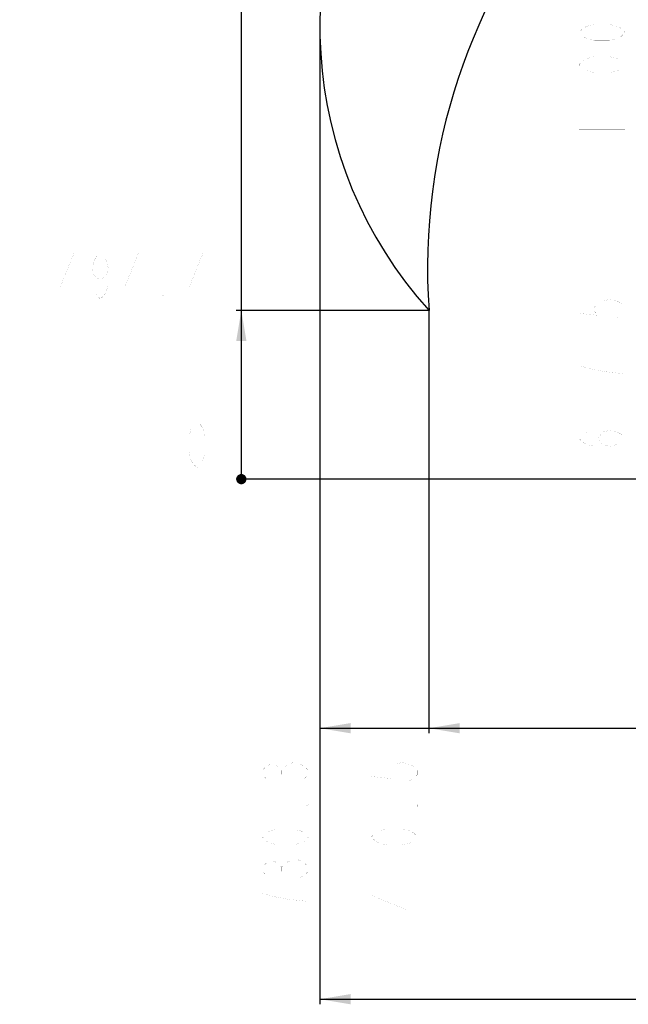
# Model space of a CAD drawing. Header units: millimetres. Extents: x 0 to 17835, y 0 to 12615.
# Tile 53 of 85: x 7096 to 8880, y 4523 to 7409. Entities that reach past the tile are written whole.
import ezdxf

# ---------------------------------------------------------------- set-up
doc = ezdxf.new("R2010")
doc.units = ezdxf.units.MM
doc.header["$LTSCALE"] = 980.925
doc.layers.get('0').update_dxf_attribs({"linetype": 'CONTINUOUS'})
doc.layers.add('运动范围-老_DXF_BALLOON', color=7, linetype='CONTINUOUS')
doc.layers.add('运动范围-老_DXF_DIMENSION', color=7, linetype='CONTINUOUS')
doc.styles.get("Standard").update_dxf_attribs({"font": 'txt', "width": 0.7})
doc.dimstyles.new('DIMSTYLE_10', dxfattribs={"dimtxt": 135, "dimasz": 90, "dimexe": 1, "dimexo": 0, "dimgap": 2.25, "dimtad": 1, "dimdec": 1, "dimdsep": 46, "dimtxsty": 'Standard', "dimblk": '_FILLED', "dimblk1": '_FILLED', "dimblk2": '_FILLED', "dimcen": 0.09, "dimclrt": 5, "dimazin": 2, "dimtp": 2, "dimtm": 2, "dimtfac": 1, "dimtdec": 1, "dimtofl": 0, "dimtmove": 0, "dimatfit": 3, "dimldrblk": '_FILLED', "dimfxl": 0, "dimtolj": 1, "dimarcsym": 0})
doc.dimstyles.new('DIMSTYLE_11', dxfattribs={"dimtxt": 135, "dimasz": 90, "dimexe": 1, "dimexo": 0, "dimgap": 2.25, "dimtad": 0, "dimtih": 1, "dimtoh": 1, "dimdec": 1, "dimdsep": 46, "dimtxsty": 'Standard', "dimblk": '_FILLED', "dimblk1": '_FILLED', "dimblk2": '_FILLED', "dimcen": 0.09, "dimclrt": 5, "dimazin": 2, "dimtp": 1.2, "dimtm": 1.2, "dimtfac": 1, "dimtdec": 0, "dimtofl": 0, "dimtmove": 0, "dimatfit": 3, "dimldrblk": '_FILLED', "dimfxl": 0, "dimtolj": 1, "dimarcsym": 0})
doc.dimstyles.new('DIMSTYLE_12', dxfattribs={"dimtxt": 135, "dimasz": 90, "dimexe": 1, "dimexo": 0, "dimgap": 2.25, "dimtad": 0, "dimtih": 1, "dimtoh": 1, "dimdec": 1, "dimdsep": 46, "dimtxsty": 'Standard', "dimblk": '_FILLED', "dimblk1": '_FILLED', "dimblk2": '_FILLED', "dimcen": 0.09, "dimclrt": 5, "dimazin": 2, "dimtp": 0.8, "dimtm": 0.8, "dimtfac": 1, "dimtdec": 0, "dimtofl": 0, "dimtmove": 0, "dimatfit": 3, "dimldrblk": '_FILLED', "dimfxl": 0, "dimtolj": 1, "dimarcsym": 0})
doc.dimstyles.new('DIMSTYLE_14', dxfattribs={"dimtxt": 135, "dimasz": 90, "dimexe": 1, "dimexo": 0, "dimgap": 2.25, "dimtad": 0, "dimtih": 1, "dimtoh": 1, "dimdec": 1, "dimdsep": 46, "dimtxsty": 'Standard', "dimblk": '_FILLED', "dimblk1": '_FILLED', "dimblk2": '_FILLED', "dimcen": 0.09, "dimclrt": 5, "dimazin": 2, "dimtp": 2, "dimtm": 2, "dimtfac": 1, "dimtdec": 0, "dimtofl": 0, "dimtmove": 0, "dimatfit": 3, "dimldrblk": '_FILLED', "dimfxl": 0, "dimtolj": 1, "dimarcsym": 0})
doc.dimstyles.new('DIMSTYLE_9', dxfattribs={"dimtxt": 135, "dimasz": 90, "dimexe": 1, "dimexo": 0, "dimgap": 2.25, "dimtad": 0, "dimtih": 1, "dimtoh": 1, "dimdsep": 46, "dimtxsty": 'Standard', "dimblk": '_FILLED', "dimblk1": '_FILLED', "dimblk2": '_FILLED', "dimcen": 0.09, "dimclrt": 5, "dimazin": 2, "dimtp": 0.1, "dimtm": 0.1, "dimtfac": 1, "dimtofl": 0, "dimtmove": 0, "dimatfit": 3, "dimldrblk": '_FILLED', "dimfxl": 0, "dimtolj": 1, "dimarcsym": 0})

# ---------------------------------------------------------------- blocks, each defined once
blk = doc.blocks.new('*D15')
at = {"layer": '运动范围-老_DXF_DIMENSION', "color": 2, "linetype": 'Continuous', "transparency": 16777216}
blk.add_line((9302.8, 6062), (7730.9, 6062), dxfattribs=at)
blk = doc.blocks.new('_FILLED')
at = {"color": 0, "linetype": 'ByBlock'}
blk.add_solid([(0, 0), (-1, 0.167), (-1, -0.167)], dxfattribs=at)
blk = doc.blocks.new('*D18')
at = {"layer": '运动范围-老_DXF_DIMENSION', "color": 2, "linetype": 'Continuous', "transparency": 16777216}
for p, q in [((7976.1, 7386.5), (7976.1, 4522.8)), ((12389.8, 6775.4), (12389.8, 4522.8)), ((7976.1, 4537.8), (10183, 4537.8)), ((12389.8, 4537.8), (10183, 4537.8))]:
    blk.add_line(p, q, dxfattribs=at)
at = {"layer": '运动范围-老_DXF_DIMENSION', "color": 2, "linetype": 'Continuous', "transparency": 16777216, "xscale": 90, "yscale": 90, "zscale": 90, "rotation": 180}
blk.add_blockref('_FILLED', (7976.1, 4537.8), dxfattribs=at)
at = {"layer": '运动范围-老_DXF_DIMENSION', "color": 2, "linetype": 'Continuous', "transparency": 16777216, "xscale": 90, "yscale": 90, "zscale": 90}
blk.add_blockref('_FILLED', (12389.8, 4537.8), dxfattribs=at)
blk = doc.blocks.new('*D20')
at = {"layer": '运动范围-老_DXF_BALLOON', "color": 2, "linetype": 'Continuous', "transparency": 16777216}
blk.add_line((8295.8, 6556.4), (8295.8, 5317), dxfattribs=at)
blk = doc.blocks.new('*D23')
at = {"layer": '运动范围-老_DXF_BALLOON', "color": 2, "linetype": 'Continuous', "transparency": 16777216}
blk.add_line((8295.8, 6556.4), (7730.9, 6556.4), dxfattribs=at)
blk = doc.blocks.new('*D24')
at = {"layer": '运动范围-老_DXF_BALLOON', "color": 2, "linetype": 'Continuous', "transparency": 16777216}
blk.add_line((8199.9, 8096.4), (7730.9, 8096.4), dxfattribs=at)
blk = doc.blocks.new('*D25')
at = {"layer": '运动范围-老_DXF_BALLOON', "color": 2, "linetype": 'Continuous', "transparency": 16777216}
blk.add_line((10056.4, 9014.9), (7730.9, 9014.9), dxfattribs=at)
blk = doc.blocks.new('*D36')
at = {"layer": '运动范围-老_DXF_BALLOON', "color": 2, "linetype": 'Continuous', "transparency": 16777216}
blk.add_line((7976.1, 7386.5), (7976.1, 5317), dxfattribs=at)

msp = doc.modelspace()

# ---------------------------------------------------------------- linework, layer by layer
at = {"color": 2, "linetype": 'Continuous'}
for p, q in [((7745.919, 6061.979), (7745.919, 9014.88)), ((7976.12, 5332.02), (10620.702, 5332.02))]:
    msp.add_line(p, q, dxfattribs=at)
at = {"color": 2, "linetype": 'Continuous', "const_width": 15}
msp.add_lwpolyline([(7738.419, 6061.979, 1), (7753.419, 6061.979, 1)], format="xyb", close=True, dxfattribs=at)
msp.add_lwpolyline([(7738.419, 6061.979, 1), (7753.419, 6061.979, 1)], format="xyb", close=True, dxfattribs=at)
msp.add_lwpolyline([(7738.419, 6061.979, 1), (7753.419, 6061.979, 1)], format="xyb", close=True, dxfattribs=at)
at = {"color": 2, "linetype": 'Continuous'}
for centre, radius, start, end in [((10056.388, 6679.479), 2335.402, 2.352729, 142.647271), ((10056.388, 6679.479), 1764.838, 96.000281, 183.999719), ((9213.739, 7386.545), 1237.619, 145, 222.127091)]:
    msp.add_arc(centre, radius, start, end, dxfattribs=at)
for points in [[(7745.919, 6556.379), (7760.919, 6466.379), (7730.919, 6466.379)], [(7976.12, 5332.02), (8066.12, 5347.02), (8066.12, 5317.02)], [(8295.848, 5332.02), (8385.848, 5347.02), (8385.848, 5317.02)]]:
    msp.add_solid(points, dxfattribs=at)
at = {"layer": '运动范围-老_DXF_BALLOON', "color": 5, "linetype": 'Continuous', "const_width": 0.15}
for points in [[(7255.887, 6590.129), (7255.887, 6725.128), (7214.544, 6623.879), (7267.7, 6623.879)], [(7356.294, 6680.129), (7350.388, 6657.629), (7332.669, 6646.379), (7314.95, 6657.629), (7309.043, 6680.129), (7314.95, 6702.629), (7320.856, 6713.879), (7332.669, 6725.128), (7344.481, 6713.879), (7350.388, 6702.629), (7356.294, 6680.129), (7356.294, 6635.129), (7350.388, 6612.629), (7344.481, 6601.379), (7332.669, 6590.129), (7320.856, 6601.379), (7314.95, 6612.629)], [(7444.887, 6590.129), (7444.887, 6725.128), (7403.544, 6623.879), (7456.7, 6623.879)], [(7633.887, 6590.129), (7633.887, 6725.128), (7592.544, 6623.879), (7645.7, 6623.879)], [(7521.669, 6590.129), (7515.763, 6590.129), (7515.763, 6601.379), (7521.669, 6590.129)], [(7818.62, 5184.551), (7807.37, 5196.364), (7807.37, 5208.176), (7818.62, 5219.989), (7829.87, 5225.895), (7841.12, 5225.895), (7852.37, 5219.989), (7863.62, 5208.176), (7874.87, 5219.989), (7886.12, 5225.895), (7897.37, 5231.802), (7908.62, 5231.802), (7919.87, 5225.895), (7931.12, 5219.989), (7942.371, 5208.176), (7942.371, 5196.364), (7931.12, 5184.551), (7919.87, 5178.645)], [(8127.098, 5225.895), (8127.098, 5190.457), (8183.348, 5184.551), (8172.098, 5196.364), (8172.098, 5208.176), (8183.348, 5219.989), (8194.598, 5225.895), (8217.098, 5231.802), (8239.598, 5225.895), (8250.848, 5219.989), (8262.098, 5208.176), (8262.098, 5196.364), (8250.848, 5184.551), (8239.598, 5178.645)], [(7863.62, 5196.364), (7863.62, 5208.176)], [(7942.371, 5107.77), (7942.371, 5101.864), (7931.12, 5101.864), (7942.371, 5107.77)], [(8262.098, 5107.77), (8262.098, 5101.864), (8250.848, 5101.864), (8262.098, 5107.77)], [(7942.371, 5013.27), (7931.12, 5001.457), (7919.87, 4995.551), (7897.37, 4989.645), (7852.37, 4989.645), (7829.87, 4995.551), (7818.62, 5001.457), (7807.37, 5013.27), (7818.62, 5025.083), (7829.87, 5030.989), (7852.37, 5036.895), (7897.37, 5036.895), (7919.87, 5030.989), (7931.12, 5025.083), (7942.371, 5013.27)], [(8262.098, 5013.27), (8250.848, 5001.457), (8239.598, 4995.551), (8217.098, 4989.645), (8172.098, 4989.645), (8149.598, 4995.551), (8138.348, 5001.457), (8127.098, 5013.27), (8138.348, 5025.083), (8149.598, 5030.989), (8172.098, 5036.895), (8217.098, 5036.895), (8239.598, 5030.989), (8250.848, 5025.083), (8262.098, 5013.27)], [(7818.62, 4901.051), (7807.37, 4912.864), (7807.37, 4924.676), (7818.62, 4936.489), (7829.87, 4942.395), (7841.12, 4942.395), (7852.37, 4936.489), (7863.62, 4924.676), (7874.87, 4936.489), (7886.12, 4942.395), (7897.37, 4948.301), (7908.62, 4948.301), (7919.87, 4942.395), (7931.12, 4936.489), (7942.371, 4924.676), (7942.371, 4912.864), (7931.12, 4901.051), (7919.87, 4895.145)], [(7863.62, 4912.864), (7863.62, 4924.676)], [(8127.098, 4918.77), (8262.098, 4918.77)], [(8262.098, 4841.989), (8127.098, 4841.989), (8228.348, 4800.645), (8228.348, 4853.802)], [(7942.371, 4824.27), (7886.12, 4830.177), (7852.37, 4836.083), (7829.87, 4841.989), (7807.37, 4847.895), (7807.37, 4800.645)], [(7807.37, 4729.77), (7942.371, 4729.77)], [(8127.098, 4729.77), (8262.098, 4729.77)]]:
    msp.add_lwpolyline(points, dxfattribs=at)
at = {"layer": '运动范围-老_DXF_DIMENSION', "color": 5, "linetype": 'Continuous', "const_width": 0.15}
for points in [[(8870.458, 7371.229), (8859.208, 7359.417), (8847.958, 7353.51), (8825.458, 7347.604), (8780.458, 7347.604), (8757.958, 7353.51), (8746.708, 7359.417), (8735.458, 7371.229), (8746.708, 7383.041), (8757.958, 7388.948), (8780.458, 7394.854), (8825.458, 7394.854), (8847.958, 7388.948), (8859.208, 7383.041), (8870.458, 7371.229)], [(8870.458, 7276.729), (8859.208, 7264.916), (8847.958, 7259.01), (8825.458, 7253.104), (8780.458, 7253.104), (8757.958, 7259.01), (8746.708, 7264.916), (8735.458, 7276.729), (8746.708, 7288.541), (8757.958, 7294.447), (8780.458, 7300.354), (8825.458, 7300.354), (8847.958, 7294.447), (8859.208, 7288.541), (8870.458, 7276.729)], [(8735.458, 7182.229), (8870.458, 7182.229)], [(8735.458, 7087.729), (8870.458, 7087.729)], [(8735.458, 6583.354), (8735.458, 6547.917), (8791.708, 6542.01), (8780.458, 6553.823), (8780.458, 6565.635), (8791.708, 6577.448), (8802.958, 6583.354), (8825.458, 6589.26), (8847.958, 6583.354), (8859.208, 6577.448), (8870.458, 6565.635), (8870.458, 6553.823), (8859.208, 6542.01), (8847.958, 6536.104)], [(8870.458, 6465.229), (8870.458, 6459.323), (8859.208, 6459.323), (8870.458, 6465.229)], [(8870.458, 6370.729), (8814.208, 6376.635), (8780.458, 6382.542), (8757.958, 6388.448), (8735.458, 6394.354), (8735.458, 6347.104)], [(8735.458, 6276.229), (8870.458, 6276.229)], [(7616.169, 6095.729), (7604.356, 6106.979), (7598.45, 6118.229), (7592.544, 6140.729), (7592.544, 6185.729), (7598.45, 6208.229), (7604.356, 6219.479), (7616.169, 6230.729), (7627.981, 6219.479), (7633.887, 6208.229), (7639.794, 6185.729), (7639.794, 6140.729), (7633.887, 6118.229), (7627.981, 6106.979), (7616.169, 6095.729)], [(8825.458, 6158.104), (8802.958, 6164.01), (8791.708, 6181.729), (8802.958, 6199.448), (8825.458, 6205.354), (8847.958, 6199.448), (8859.208, 6193.541), (8870.458, 6181.729), (8859.208, 6169.917), (8847.958, 6164.01), (8825.458, 6158.104), (8780.458, 6158.104), (8757.958, 6164.01), (8746.708, 6169.917), (8735.458, 6181.729), (8746.708, 6193.541), (8757.958, 6199.448)]]:
    msp.add_lwpolyline(points, dxfattribs=at)

# ---------------------------------------------------------------- dimensions: what is measured, and where the dimension line sits
at = {"layer": '运动范围-老_DXF_BALLOON', "color": 2, "linetype": 'Continuous'}
for feature_location, offset, dtype, origin, dimstyle, picture, middle in [((10056.388, 9014.88), (-2325.469, 0), 0, (10056.388, 6061.979), 'DIMSTYLE_14', '*D25', (7096.419, 9048.63)), ((8199.941, 8096.414), (-469.022, 0), 0, (8199.941, 6061.979), 'DIMSTYLE_14', '*D24', (7096.419, 8130.164)), ((7976.12, 7386.545), (0, -2069.525), 1, (9706.388, 7386.545), 'DIMSTYLE_11', '*D36', (7942.37, 4682.52)), ((8295.848, 6556.379), (-564.929, 0), 0, (9302.784, 6061.979), 'DIMSTYLE_12', '*D23', (7190.919, 6590.129)), ((8295.848, 6556.379), (0, -1239.359), 1, (9706.388, 5973.4), 'DIMSTYLE_11', '*D20', (8262.098, 4682.52))]:
    dim = msp.add_ordinate_dim(feature_location=feature_location, offset=offset, dtype=dtype, origin=origin, dimstyle=dimstyle, dxfattribs=at)
    dim.commit()
    dim.dimension.update_dxf_attribs({"geometry": picture, "text_midpoint": middle})
at = {"layer": '运动范围-老_DXF_DIMENSION', "color": 2, "linetype": 'Continuous'}
dim = msp.add_linear_dim(base=(12389.821, 4537.773), p1=(7976.12, 7386.545), p2=(12389.821, 6775.35), dimstyle='DIMSTYLE_10', dxfattribs=at)
dim.commit()
dim.dimension.update_dxf_attribs({"geometry": '*D18', "text_midpoint": (9899.47, 4537.773), "dimtype": 160})
dim = msp.add_ordinate_dim(feature_location=(9302.783934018, 6061.978929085), offset=(-1571.865188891, 0), dtype=0, origin=(9302.783934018, 6061.978929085), dimstyle='DIMSTYLE_9', override={"dimgap": 33.75004, "dimtad": 1, "dimtih": 0, "dimtoh": 0}, dxfattribs=at)
dim.commit()
dim.dimension.update_dxf_attribs({"geometry": '*D15', "text_midpoint": (7568.918745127, 6095.728929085)})

doc.saveas('drawing.dxf')
